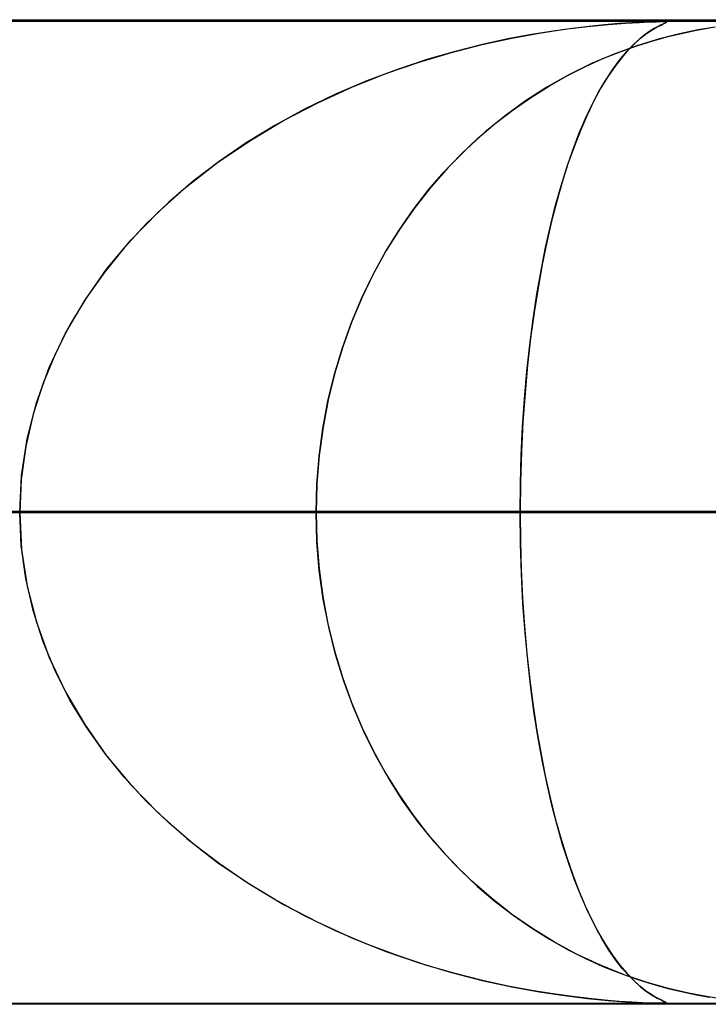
# Model space of a CAD drawing. Header units: millimetres. Extents: x -635 to 635, y -772 to 772.
# Tile 20 of 45: x -63.45 to -56.45, y 761.49 to 771.5. Entities that reach past the tile are written whole.
import ezdxf

# ---------------------------------------------------------------- set-up
doc = ezdxf.new("R2010")
doc.units = ezdxf.units.MM
doc.layers.add('HIDDEN', color=7, linetype='Continuous')
doc.layers.add('THICK', color=7, linetype='Continuous')

msp = doc.modelspace()

# ---------------------------------------------------------------- linework, layer by layer
at = {"layer": 'HIDDEN'}
for p, q in [((0, 771.49), (-551.5, 771.49)), ((0, 771.49), (-280.736, 771.49)), ((0, 771.49), (-280.736, 771.49)), ((0, 771.48), (-268.845, 771.48)), ((-57.289, 771.465), (-57.15, 771.473)), ((-57.117, 771.474), (-57.226, 771.469)), ((-57.15, 771.473), (-57.05, 771.477)), ((-57.033, 771.478), (-57.117, 771.474)), ((-57.05, 771.477), (-56.978, 771.479)), ((-56.972, 771.479), (-57.033, 771.478)), ((-56.978, 771.479), (-56.928, 771.48)), ((-56.928, 771.48), (-56.972, 771.479)), ((-56.898, 771.48), (-56.928, 771.48)), ((-56.919, 771.48), (-56.891, 771.479)), ((-56.881, 771.478), (-56.898, 771.48)), ((-56.891, 771.479), (-56.878, 771.477)), ((-56.876, 771.473), (-56.887, 771.466)), ((-56.875, 771.475), (-56.881, 771.478)), ((-56.881, 771.469), (-56.875, 771.475)), ((-56.878, 771.477), (-56.876, 771.473)), ((-58.026, 771.385), (-58.245, 771.349)), ((-58.167, 771.363), (-57.909, 771.402)), ((-57.83, 771.412), (-58.026, 771.385)), ((-57.909, 771.402), (-57.675, 771.43)), ((-57.659, 771.432), (-57.83, 771.412)), ((-57.675, 771.43), (-57.466, 771.451)), ((-57.503, 771.448), (-57.659, 771.432)), ((-57.357, 771.46), (-57.503, 771.448)), ((-57.466, 771.451), (-57.289, 771.465)), ((-57.226, 771.469), (-57.357, 771.46)), ((-57.041, 771.383), (-57.09, 771.349)), ((-57.075, 771.359), (-57.018, 771.397)), ((-56.999, 771.409), (-57.041, 771.383)), ((-57.018, 771.397), (-56.969, 771.426)), ((-56.963, 771.429), (-56.999, 771.409)), ((-56.969, 771.426), (-56.929, 771.446)), ((-56.934, 771.444), (-56.963, 771.429)), ((-56.907, 771.456), (-56.934, 771.444)), ((-56.929, 771.446), (-56.899, 771.46)), ((-56.887, 771.466), (-56.907, 771.456)), ((-56.899, 771.46), (-56.881, 771.469)), ((-56.551, 771.396), (-56.74, 771.357)), ((-56.708, 771.364), (-56.568, 771.393)), ((-56.568, 771.393), (-56.436, 771.417)), ((-56.38, 771.425), (-56.551, 771.396)), ((-58.745, 771.247), (-58.446, 771.312)), ((-58.486, 771.304), (-58.744, 771.247)), ((-58.245, 771.349), (-58.486, 771.304)), ((-58.446, 771.312), (-58.167, 771.363)), ((-57.206, 771.249), (-57.138, 771.311)), ((-57.143, 771.307), (-57.201, 771.255)), ((-57.176, 771.234), (-57.013, 771.285)), ((-56.946, 771.304), (-57.166, 771.237)), ((-57.09, 771.349), (-57.143, 771.307)), ((-57.138, 771.311), (-57.075, 771.359)), ((-57.013, 771.285), (-56.857, 771.328)), ((-56.74, 771.357), (-56.946, 771.304)), ((-56.857, 771.328), (-56.708, 771.364)), ((-59.019, 771.177), (-59.307, 771.094)), ((-59.059, 771.166), (-58.745, 771.247)), ((-58.744, 771.247), (-59.019, 771.177)), ((-57.519, 771.104), (-57.345, 771.174)), ((-57.166, 771.237), (-57.397, 771.153)), ((-57.351, 771.088), (-57.278, 771.175)), ((-57.345, 771.174), (-57.176, 771.234)), ((-57.263, 771.192), (-57.328, 771.117)), ((-57.278, 771.175), (-57.206, 771.249)), ((-57.201, 771.255), (-57.263, 771.192)), ((-59.307, 771.094), (-59.608, 770.994)), ((-59.387, 771.068), (-59.059, 771.166)), ((-57.697, 771.023), (-57.519, 771.104)), ((-57.397, 771.153), (-57.634, 771.053)), ((-57.423, 770.99), (-57.351, 771.088)), ((-57.328, 771.117), (-57.396, 771.029)), ((-59.608, 770.994), (-59.918, 770.877)), ((-59.724, 770.952), (-59.387, 771.068)), ((-57.878, 770.932), (-57.697, 771.023)), ((-57.634, 771.053), (-57.865, 770.939)), ((-57.494, 770.882), (-57.423, 770.99)), ((-57.396, 771.029), (-57.467, 770.926)), ((-59.918, 770.877), (-60.235, 770.742)), ((-60.069, 770.815), (-59.724, 770.952)), ((-57.865, 770.939), (-58.089, 770.813)), ((-58.061, 770.829), (-57.878, 770.932)), ((-57.564, 770.762), (-57.494, 770.882)), ((-57.467, 770.926), (-57.539, 770.807)), ((-60.417, 770.656), (-60.069, 770.815)), ((-58.089, 770.813), (-58.305, 770.674)), ((-58.246, 770.713), (-58.061, 770.829)), ((-57.539, 770.807), (-57.611, 770.674)), ((-60.235, 770.742), (-60.55, 770.59)), ((-58.305, 770.674), (-58.514, 770.523)), ((-58.431, 770.585), (-58.246, 770.713)), ((-57.611, 770.674), (-57.681, 770.529)), ((-57.632, 770.632), (-57.564, 770.762)), ((-60.55, 770.59), (-60.853, 770.424)), ((-60.766, 770.474), (-60.417, 770.656)), ((-58.615, 770.444), (-58.431, 770.585)), ((-57.699, 770.49), (-57.632, 770.632)), ((-61.107, 770.27), (-60.766, 770.474)), ((-58.514, 770.523), (-58.715, 770.36)), ((-57.763, 770.338), (-57.699, 770.49)), ((-57.681, 770.529), (-57.748, 770.374)), ((-60.853, 770.424), (-61.143, 770.247)), ((-58.793, 770.291), (-58.615, 770.444)), ((-57.748, 770.374), (-57.813, 770.209)), ((-61.435, 770.047), (-61.107, 770.27)), ((-58.967, 770.127), (-58.793, 770.291)), ((-58.715, 770.36), (-58.907, 770.185)), ((-57.826, 770.174), (-57.763, 770.338)), ((-61.143, 770.247), (-61.42, 770.058)), ((-58.907, 770.185), (-59.091, 769.999)), ((-57.886, 769.998), (-57.826, 770.174)), ((-57.813, 770.209), (-57.875, 770.034)), ((-59.134, 769.952), (-58.967, 770.127)), ((-61.746, 769.805), (-61.435, 770.047)), ((-61.42, 770.058), (-61.683, 769.857)), ((-59.091, 769.999), (-59.265, 769.801)), ((-57.944, 769.811), (-57.886, 769.998)), ((-57.875, 770.034), (-57.933, 769.849)), ((-59.294, 769.766), (-59.134, 769.952)), ((-62.039, 769.543), (-61.746, 769.805)), ((-61.683, 769.857), (-61.93, 769.644)), ((-59.265, 769.801), (-59.428, 769.593)), ((-58, 769.613), (-57.944, 769.811)), ((-57.933, 769.849), (-57.989, 769.655)), ((-59.447, 769.568), (-59.294, 769.766)), ((-61.93, 769.644), (-62.163, 769.421)), ((-59.428, 769.593), (-59.581, 769.377)), ((-58.052, 769.403), (-58, 769.613)), ((-57.989, 769.655), (-58.041, 769.451)), ((-62.312, 769.262), (-62.039, 769.543)), ((-59.591, 769.36), (-59.447, 769.568)), ((-62.163, 769.421), (-62.38, 769.185)), ((-59.581, 769.377), (-59.721, 769.152)), ((-58.102, 769.183), (-58.052, 769.403)), ((-58.041, 769.451), (-58.09, 769.237)), ((-59.727, 769.141), (-59.591, 769.36)), ((-62.38, 769.185), (-62.582, 768.937)), ((-62.562, 768.963), (-62.312, 769.262)), ((-58.148, 768.951), (-58.102, 769.183)), ((-58.09, 769.237), (-58.136, 769.012)), ((-59.853, 768.911), (-59.727, 769.141)), ((-59.721, 769.152), (-59.85, 768.919)), ((-58.136, 769.012), (-58.179, 768.774)), ((-62.785, 768.646), (-62.562, 768.963)), ((-62.582, 768.937), (-62.767, 768.674)), ((-59.969, 768.672), (-59.853, 768.911)), ((-59.85, 768.919), (-59.966, 768.679)), ((-58.19, 768.709), (-58.148, 768.951)), ((-58.179, 768.774), (-58.218, 768.524)), ((-62.767, 768.674), (-62.935, 768.398)), ((-60.074, 768.422), (-59.969, 768.672)), ((-59.966, 768.679), (-60.071, 768.431)), ((-58.228, 768.456), (-58.19, 768.709)), ((-62.981, 768.313), (-62.785, 768.646)), ((-58.218, 768.524), (-58.254, 768.262)), ((-62.935, 768.398), (-63.083, 768.107)), ((-60.167, 768.164), (-60.074, 768.422)), ((-60.071, 768.431), (-60.163, 768.175)), ((-58.262, 768.194), (-58.228, 768.456)), ((-63.145, 767.965), (-62.981, 768.313)), ((-60.163, 768.175), (-60.243, 767.91)), ((-58.292, 767.923), (-58.262, 768.194)), ((-58.254, 768.262), (-58.285, 767.988)), ((-63.083, 768.107), (-63.208, 767.804)), ((-60.247, 767.897), (-60.167, 768.164)), ((-58.285, 767.988), (-58.311, 767.703)), ((-63.275, 767.606), (-63.145, 767.965)), ((-60.313, 767.623), (-60.247, 767.897)), ((-60.243, 767.91), (-60.31, 767.637)), ((-58.316, 767.644), (-58.292, 767.923)), ((-63.208, 767.804), (-63.31, 767.488)), ((-58.311, 767.703), (-58.332, 767.41)), ((-63.369, 767.239), (-63.275, 767.606)), ((-60.366, 767.345), (-60.313, 767.623)), ((-60.31, 767.637), (-60.363, 767.356)), ((-58.335, 767.36), (-58.316, 767.644)), ((-63.31, 767.488), (-63.384, 767.161)), ((-58.332, 767.41), (-58.347, 767.11)), ((-60.403, 767.063), (-60.366, 767.345)), ((-60.363, 767.356), (-60.402, 767.071)), ((-58.349, 767.072), (-58.335, 767.36)), ((-63.426, 766.866), (-63.369, 767.239)), ((-63.384, 767.161), (-63.43, 766.827)), ((-60.402, 767.071), (-60.426, 766.781)), ((-58.347, 767.11), (-58.357, 766.803)), ((-58.357, 766.782), (-58.349, 767.072)), ((-60.426, 766.778), (-60.403, 767.063)), ((-63.445, 766.49), (-63.426, 766.866)), ((-63.43, 766.827), (-63.445, 766.49)), ((-60.426, 766.781), (-60.434, 766.49)), ((-60.434, 766.49), (-60.426, 766.778)), ((-58.357, 766.803), (-58.36, 766.49)), ((-58.36, 766.49), (-58.357, 766.782)), ((0, 766.49), (-267.342, 766.49)), ((-267.342, 766.49), (0, 766.49)), ((-262.261, 766.49), (0, 766.49)), ((0, 766.49), (-262.261, 766.49)), ((0, 766.49), (-253.177, 766.49)), ((-253.177, 766.49), (0, 766.49)), ((-248.097, 766.49), (0, 766.49)), ((0, 766.49), (-248.097, 766.49)), ((0, 766.49), (-239.012, 766.49)), ((-239.012, 766.49), (0, 766.49)), ((-233.932, 766.49), (0, 766.49)), ((0, 766.49), (-233.932, 766.49)), ((0, 766.49), (-224.848, 766.49)), ((-224.848, 766.49), (0, 766.49)), ((-219.767, 766.49), (0, 766.49)), ((0, 766.49), (-219.767, 766.49)), ((0, 766.49), (-210.683, 766.49)), ((-210.683, 766.49), (0, 766.49)), ((-205.602, 766.49), (0, 766.49)), ((0, 766.49), (-205.602, 766.49)), ((0, 766.49), (-196.517, 766.49)), ((-196.517, 766.49), (0, 766.49)), ((-191.437, 766.49), (0, 766.49)), ((0, 766.49), (-191.437, 766.49)), ((0, 766.49), (-182.352, 766.49)), ((-182.352, 766.49), (0, 766.49)), ((-177.271, 766.49), (0, 766.49)), ((0, 766.49), (-177.271, 766.49)), ((0, 766.49), (-168.187, 766.49)), ((-168.187, 766.49), (0, 766.49)), ((-163.106, 766.49), (0, 766.49)), ((0, 766.49), (-163.106, 766.49)), ((0, 766.49), (-154.021, 766.49)), ((-154.021, 766.49), (0, 766.49)), ((-148.94, 766.49), (0, 766.49)), ((0, 766.49), (-148.94, 766.49)), ((0, 766.49), (-139.855, 766.49)), ((-139.855, 766.49), (0, 766.49)), ((-134.774, 766.49), (0, 766.49)), ((0, 766.49), (-134.774, 766.49)), ((0, 766.49), (-125.688, 766.49)), ((-125.688, 766.49), (0, 766.49)), ((-120.607, 766.49), (0, 766.49)), ((0, 766.49), (-120.607, 766.49)), ((0, 766.49), (-111.521, 766.49)), ((-111.521, 766.49), (0, 766.49)), ((-106.44, 766.49), (0, 766.49)), ((0, 766.49), (-106.44, 766.49)), ((-106.192, 766.49), (-58.36, 766.49)), ((-58.36, 766.49), (-106.192, 766.49)), ((0, 766.49), (-97.353, 766.49)), ((-97.353, 766.49), (0, 766.49)), ((-92.271, 766.49), (0, 766.49)), ((0, 766.49), (-92.271, 766.49)), ((-49.264, 766.49), (-88.324, 766.49)), ((-88.324, 766.49), (-49.264, 766.49)), ((0, 766.49), (-83.184, 766.49)), ((-83.184, 766.49), (0, 766.49)), ((-78.326, 766.49), (-44.175, 766.49)), ((-44.175, 766.49), (-78.326, 766.49)), ((-60.434, 766.49), (-78.326, 766.49)), ((-78.326, 766.49), (-60.434, 766.49)), ((-78.101, 766.49), (0, 766.49)), ((0, 766.49), (-78.101, 766.49)), ((0, 766.49), (-69.013, 766.49)), ((-69.013, 766.49), (0, 766.49)), ((-63.929, 766.49), (0, 766.49)), ((0, 766.49), (-63.929, 766.49)), ((-63.929, 766.49), (-54.838, 766.49)), ((-54.838, 766.49), (-63.929, 766.49)), ((-63.43, 766.153), (-63.445, 766.49)), ((-63.445, 766.49), (-63.426, 766.114)), ((-60.434, 766.49), (-60.426, 766.202)), ((-35.067, 766.49), (-60.434, 766.49)), ((-60.434, 766.49), (-35.067, 766.49)), ((-60.425, 766.193), (-60.434, 766.49)), ((-58.36, 766.49), (-58.357, 766.198)), ((-58.357, 766.175), (-58.36, 766.49)), ((-49.264, 766.49), (-58.36, 766.49)), ((-58.36, 766.49), (-49.264, 766.49)), ((-60.426, 766.202), (-60.403, 765.917)), ((-60.401, 765.899), (-60.425, 766.193)), ((-58.357, 766.198), (-58.349, 765.908)), ((-58.347, 765.866), (-58.357, 766.175)), ((-63.384, 765.819), (-63.43, 766.153)), ((-63.426, 766.114), (-63.369, 765.741)), ((-60.403, 765.917), (-60.366, 765.635)), ((-60.361, 765.608), (-60.401, 765.899)), ((-58.349, 765.908), (-58.335, 765.62)), ((-58.332, 765.564), (-58.347, 765.866)), ((-63.31, 765.492), (-63.384, 765.819)), ((-63.369, 765.741), (-63.275, 765.374)), ((-60.366, 765.635), (-60.313, 765.357)), ((-60.306, 765.323), (-60.361, 765.608)), ((-58.335, 765.62), (-58.316, 765.336)), ((-63.208, 765.176), (-63.31, 765.492)), ((-58.311, 765.27), (-58.332, 765.564)), ((-63.275, 765.374), (-63.145, 765.015)), ((-60.313, 765.357), (-60.247, 765.083)), ((-60.236, 765.045), (-60.306, 765.323)), ((-58.316, 765.336), (-58.292, 765.057)), ((-58.284, 764.984), (-58.311, 765.27)), ((-63.083, 764.873), (-63.208, 765.176)), ((-60.247, 765.083), (-60.167, 764.816)), ((-63.145, 765.015), (-62.981, 764.667)), ((-60.153, 764.776), (-60.236, 765.045)), ((-58.292, 765.057), (-58.262, 764.786)), ((-58.253, 764.708), (-58.284, 764.984)), ((-62.935, 764.582), (-63.083, 764.873)), ((-60.167, 764.816), (-60.074, 764.558)), ((-60.058, 764.517), (-60.153, 764.776)), ((-58.262, 764.786), (-58.228, 764.524)), ((-62.981, 764.667), (-62.785, 764.334)), ((-58.217, 764.445), (-58.253, 764.708)), ((-62.767, 764.306), (-62.935, 764.582)), ((-60.074, 764.558), (-59.969, 764.308)), ((-59.95, 764.265), (-60.058, 764.517)), ((-58.228, 764.524), (-58.19, 764.271)), ((-58.177, 764.194), (-58.217, 764.445)), ((-62.785, 764.334), (-62.562, 764.017)), ((-62.582, 764.043), (-62.767, 764.306)), ((-59.969, 764.308), (-59.853, 764.069)), ((-59.829, 764.022), (-59.95, 764.265)), ((-58.19, 764.271), (-58.148, 764.029)), ((-58.134, 763.955), (-58.177, 764.194)), ((-59.853, 764.069), (-59.727, 763.839)), ((-62.38, 763.795), (-62.582, 764.043)), ((-62.562, 764.017), (-62.312, 763.718)), ((-59.696, 763.786), (-59.829, 764.022)), ((-58.148, 764.029), (-58.102, 763.797)), ((-58.087, 763.729), (-58.134, 763.955)), ((-62.163, 763.559), (-62.38, 763.795)), ((-59.727, 763.839), (-59.591, 763.62)), ((-59.551, 763.559), (-59.696, 763.786)), ((-58.102, 763.797), (-58.052, 763.577)), ((-62.312, 763.718), (-62.039, 763.437)), ((-58.038, 763.515), (-58.087, 763.729)), ((-59.591, 763.62), (-59.447, 763.412)), ((-58.052, 763.577), (-58, 763.367)), ((-61.93, 763.336), (-62.163, 763.559)), ((-59.393, 763.34), (-59.551, 763.559)), ((-57.985, 763.31), (-58.038, 763.515)), ((-62.039, 763.437), (-61.746, 763.175)), ((-59.447, 763.412), (-59.294, 763.214)), ((-58, 763.367), (-57.944, 763.169)), ((-61.683, 763.123), (-61.93, 763.336)), ((-59.224, 763.131), (-59.393, 763.34)), ((-57.929, 763.116), (-57.985, 763.31)), ((-61.746, 763.175), (-61.435, 762.933)), ((-59.294, 763.214), (-59.134, 763.028)), ((-57.944, 763.169), (-57.886, 762.982)), ((-61.42, 762.922), (-61.683, 763.123)), ((-59.044, 762.932), (-59.224, 763.131)), ((-57.869, 762.93), (-57.929, 763.116)), ((-59.134, 763.028), (-58.967, 762.853)), ((-57.886, 762.982), (-57.826, 762.806)), ((-61.435, 762.933), (-61.107, 762.71)), ((-61.143, 762.733), (-61.42, 762.922)), ((-58.855, 762.745), (-59.044, 762.932)), ((-57.807, 762.755), (-57.869, 762.93)), ((-58.967, 762.853), (-58.793, 762.689)), ((-57.826, 762.806), (-57.763, 762.642)), ((-60.853, 762.555), (-61.143, 762.733)), ((-61.107, 762.71), (-60.766, 762.506)), ((-58.656, 762.571), (-58.855, 762.745)), ((-58.793, 762.689), (-58.615, 762.536)), ((-57.742, 762.59), (-57.807, 762.755)), ((-58.449, 762.408), (-58.656, 762.571)), ((-57.763, 762.642), (-57.699, 762.49)), ((-57.674, 762.435), (-57.742, 762.59)), ((-60.55, 762.39), (-60.853, 762.555)), ((-60.766, 762.506), (-60.417, 762.324)), ((-58.615, 762.536), (-58.431, 762.395)), ((-57.699, 762.49), (-57.632, 762.348)), ((-60.235, 762.238), (-60.55, 762.39)), ((-58.234, 762.259), (-58.449, 762.408)), ((-58.431, 762.395), (-58.246, 762.267)), ((-57.603, 762.291), (-57.674, 762.435)), ((-60.417, 762.324), (-60.069, 762.165)), ((-58.246, 762.267), (-58.061, 762.151)), ((-57.632, 762.348), (-57.564, 762.218)), ((-57.53, 762.158), (-57.603, 762.291)), ((-59.918, 762.103), (-60.235, 762.238)), ((-60.069, 762.165), (-59.724, 762.028)), ((-58.011, 762.122), (-58.234, 762.259)), ((-57.564, 762.218), (-57.494, 762.098)), ((-59.608, 761.986), (-59.918, 762.103)), ((-58.061, 762.151), (-57.878, 762.048)), ((-57.781, 761.998), (-58.011, 762.122)), ((-57.458, 762.041), (-57.53, 762.158)), ((-57.494, 762.098), (-57.423, 761.99)), ((-59.724, 762.028), (-59.387, 761.912)), ((-59.307, 761.886), (-59.608, 761.986)), ((-57.878, 762.048), (-57.697, 761.957)), ((-57.543, 761.887), (-57.781, 761.998)), ((-57.387, 761.939), (-57.458, 762.041)), ((-57.423, 761.99), (-57.351, 761.892)), ((-59.387, 761.912), (-59.059, 761.814)), ((-59.019, 761.803), (-59.307, 761.886)), ((-57.697, 761.957), (-57.519, 761.876)), ((-57.302, 761.79), (-57.543, 761.887)), ((-57.519, 761.876), (-57.345, 761.806)), ((-57.319, 761.852), (-57.387, 761.939)), ((-57.351, 761.892), (-57.278, 761.805)), ((-59.059, 761.814), (-58.745, 761.733)), ((-58.744, 761.733), (-59.019, 761.803)), ((-57.345, 761.806), (-57.176, 761.746)), ((-57.254, 761.778), (-57.319, 761.852)), ((-57.071, 761.712), (-57.302, 761.79)), ((-57.278, 761.805), (-57.206, 761.731)), ((-57.192, 761.717), (-57.254, 761.778)), ((-58.745, 761.733), (-58.446, 761.668)), ((-58.486, 761.676), (-58.744, 761.733)), ((-58.245, 761.631), (-58.486, 761.676)), ((-58.446, 761.668), (-58.167, 761.617)), ((-57.206, 761.731), (-57.138, 761.669)), ((-57.134, 761.666), (-57.192, 761.717)), ((-57.176, 761.746), (-57.013, 761.695)), ((-57.138, 761.669), (-57.075, 761.621)), ((-57.082, 761.625), (-57.134, 761.666)), ((-56.853, 761.651), (-57.071, 761.712)), ((-57.013, 761.695), (-56.857, 761.652)), ((-58.026, 761.595), (-58.245, 761.631)), ((-58.167, 761.617), (-57.909, 761.578)), ((-57.83, 761.568), (-58.026, 761.595)), ((-57.909, 761.578), (-57.675, 761.55)), ((-57.659, 761.548), (-57.83, 761.568)), ((-57.034, 761.592), (-57.082, 761.625)), ((-57.075, 761.621), (-57.018, 761.583)), ((-56.993, 761.567), (-57.034, 761.592)), ((-57.018, 761.583), (-56.969, 761.554)), ((-56.958, 761.548), (-56.993, 761.567)), ((-56.857, 761.652), (-56.708, 761.616)), ((-56.651, 761.603), (-56.853, 761.651)), ((-56.708, 761.616), (-56.568, 761.587)), ((-56.467, 761.568), (-56.651, 761.603)), ((-56.568, 761.587), (-56.436, 761.563)), ((-56.303, 761.543), (-56.467, 761.568)), ((0, 761.49), (-551.5, 761.49)), ((0, 761.49), (-280.736, 761.49)), ((0, 761.49), (-280.736, 761.49)), ((-268.845, 761.5), (0, 761.5)), ((-111.3, 761.5), (-56.928, 761.5)), ((-83.474, 761.5), (-42.764, 761.5)), ((-57.675, 761.55), (-57.466, 761.529)), ((-57.503, 761.532), (-57.659, 761.548)), ((-57.357, 761.52), (-57.503, 761.532)), ((-57.466, 761.529), (-57.289, 761.515)), ((-57.226, 761.511), (-57.357, 761.52)), ((-57.289, 761.515), (-57.15, 761.507)), ((-57.117, 761.506), (-57.226, 761.511)), ((-57.15, 761.507), (-57.05, 761.503)), ((-57.033, 761.502), (-57.117, 761.506)), ((-57.05, 761.503), (-56.978, 761.501)), ((-56.972, 761.5), (-57.033, 761.502)), ((-56.978, 761.501), (-56.928, 761.5)), ((-56.928, 761.5), (-56.972, 761.5)), ((-56.969, 761.554), (-56.929, 761.534)), ((-56.928, 761.534), (-56.958, 761.548)), ((-56.929, 761.534), (-56.899, 761.52)), ((-56.903, 761.522), (-56.928, 761.534)), ((-56.928, 761.5), (-56.896, 761.501)), ((-56.898, 761.5), (-56.928, 761.5)), ((-56.884, 761.513), (-56.903, 761.522)), ((-56.899, 761.52), (-56.881, 761.511)), ((-56.881, 761.502), (-56.898, 761.5)), ((-56.896, 761.501), (-56.88, 761.503)), ((-56.876, 761.506), (-56.884, 761.513)), ((-56.881, 761.511), (-56.875, 761.505)), ((-56.875, 761.505), (-56.881, 761.502)), ((-56.88, 761.503), (-56.876, 761.506))]:
    msp.add_line(p, q, dxfattribs=at)
at = {"layer": 'THICK'}
for p, q in [((-606.5, 771.5), (0, 771.5)), ((0, 766.5), (-606.5, 766.5))]:
    msp.add_line(p, q, dxfattribs=at)

doc.saveas('drawing.dxf')
